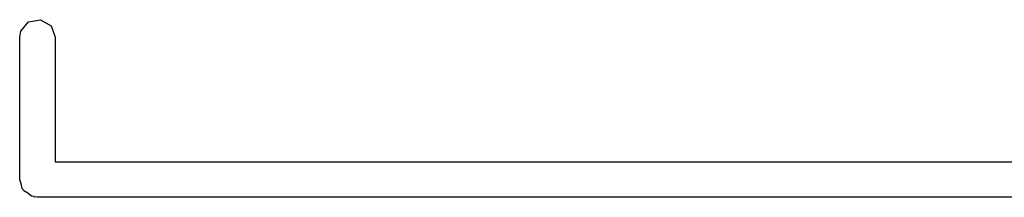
# Model space of a CAD drawing. Extents: x 3.18 to 5.53, y -3.25 to -0.52.
# Tile 12 of 25: x 4.3228 to 4.4861, y -1.8366 to -1.8071. Entities that reach past the tile are written whole.
import ezdxf

# ---------------------------------------------------------------- set-up
doc = ezdxf.new("R2010")
doc.units = 0
doc.header["$MEASUREMENT"] = 0
doc.layers.add('BLACK', color=7, linetype='CONTINUOUS')

msp = doc.modelspace()

# ---------------------------------------------------------------- linework, layer by layer
at = {"layer": 'BLACK', "linetype": 'CONTINUOUS'}
for p, q in [((4.32431, -1.80748), (4.3263, -1.80713)), ((4.3263, -1.80713), (4.32805, -1.80814)), ((4.32283, -1.81004), (4.32301, -1.80903)), ((4.32301, -1.80903), (4.32431, -1.80748)), ((4.32805, -1.80814), (4.32874, -1.81004)), ((4.32283, -1.83366), (4.32283, -1.81004)), ((4.32874, -1.81004), (4.32874, -1.83071)), ((4.32874, -1.83071), (4.50295, -1.83071)), ((4.32309, -1.83438), (4.32283, -1.83366)), ((4.32323, -1.83514), (4.32309, -1.83438)), ((4.32343, -1.83531), (4.32323, -1.83514)), ((4.32352, -1.83556), (4.32343, -1.83531)), ((4.32419, -1.83594), (4.32352, -1.83556)), ((4.32478, -1.83644), (4.32419, -1.83594)), ((4.32516, -1.8365), (4.32478, -1.83644)), ((4.32527, -1.83657), (4.32516, -1.8365)), ((4.3254, -1.83655), (4.32527, -1.83657)), ((4.32579, -1.83661), (4.3254, -1.83655)), ((4.50295, -1.83661), (4.32579, -1.83661))]:
    msp.add_line(p, q, dxfattribs=at)

doc.saveas('drawing.dxf')
